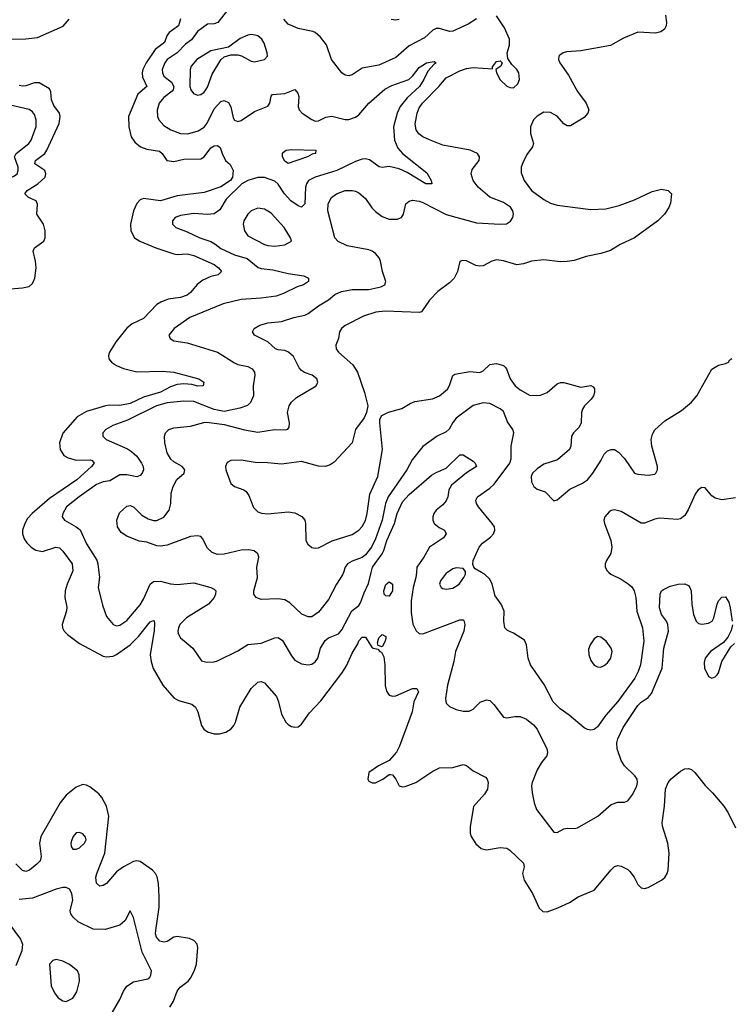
# Model space of a CAD drawing. Header units: inches. Extents: x 1694797 to 1849917, y 907313 to 1017959.
# Tile 168 of 256: x 1790114 to 1794345, y 927432 to 933286. Entities that reach past the tile are written whole.
import ezdxf

# ---------------------------------------------------------------- set-up
doc = ezdxf.new("R2010")
doc.units = ezdxf.units.IN
doc.header["$MEASUREMENT"] = 0
doc.layers.add('B7992', color=7, linetype='Continuous')
doc.layers.add('B7993', color=7, linetype='Continuous')

msp = doc.modelspace()

# ---------------------------------------------------------------- linework, layer by layer
at = {"layer": 'B7992', "color": 5}
for points, elevation in [([(1790425.9, 930000), (1790396, 929930), (1790383.8, 929890), (1790382.4, 929850), (1790392.9, 929792.9), (1790392.2, 929772.2), (1790366.4, 929690), (1790367.2, 929670), (1790378.3, 929650), (1790398, 929630), (1790470, 929576.9), (1790610, 929501.1), (1790630, 929497), (1790670, 929502.1), (1790690, 929510.7), (1790770, 929568.5), (1790820.6, 929619.4), (1790890, 929704.9), (1790910, 929714.4), (1790912.4, 929712.4), (1790915.9, 929695.9), (1790914, 929654), (1790890.1, 929510.1), (1790894.5, 929470), (1790907.9, 929427.9), (1790963.8, 929330), (1791030, 929254.7), (1791057.6, 929237.6), (1791136.6, 929216.6), (1791158.8, 929198.8), (1791173.2, 929170), (1791194.3, 929090), (1791208.4, 929068.4), (1791230, 929052.3), (1791270, 929039.1), (1791301, 929039), (1791339.6, 929050), (1791370.4, 929069.6), (1791387.6, 929090), (1791396.8, 929110), (1791421.9, 929198.1), (1791489.8, 929310), (1791530, 929346.7), (1791550, 929351.5), (1791570, 929342.6), (1791641, 929261), (1791653.4, 929230), (1791670, 929157.3), (1791696.4, 929110), (1791710, 929094.9), (1791730, 929083.8), (1791750, 929079.3), (1791770, 929082.4), (1791790, 929097.6), (1791836.1, 929163.9), (1791904, 929236), (1792030, 929400.8), (1792056.1, 929443.9), (1792090, 929518.7), (1792124.5, 929575.5), (1792130, 929592.2), (1792150, 929613.7), (1792170, 929615.5), (1792210, 929552), (1792244, 929544), (1792254.8, 929530), (1792265.5, 929525.5), (1792278.1, 929498.1), (1792285.4, 929450), (1792286.8, 929326.8), (1792294.2, 929294.2), (1792310, 929270.3), (1792330, 929263.9), (1792350, 929266.5), (1792450.3, 929310.3), (1792476, 929310), (1792484.4, 929290), (1792458.2, 929230), (1792446.9, 929170), (1792372.7, 928967.3), (1792354.9, 928930), (1792310, 928880.9), (1792246.8, 928850), (1792190.7, 928810), (1792183.8, 928770), (1792190, 928758.8), (1792208.8, 928748.8), (1792230, 928748.8), (1792272.7, 928770), (1792310, 928798.8), (1792318, 928798), (1792330, 928796), (1792350, 928771), (1792370, 928731.3), (1792390, 928724.7), (1792406, 928726), (1792470, 928750.5), (1792570, 928817.4), (1792610, 928837), (1792690, 928840.3), (1792750, 928857.4), (1792770, 928852), (1792810, 928819.5), (1792882.8, 928782.8), (1792893.4, 928770), (1792900.4, 928750), (1792896, 928710), (1792878.5, 928681.5), (1792813.1, 928606.9), (1792793, 928487), (1792791.7, 928450), (1792798, 928430), (1792825.4, 928385.4), (1792857.1, 928357.1), (1792890, 928350.3), (1792970, 928363.2), (1793010, 928360.3), (1793028.1, 928348.1), (1793110, 928270.3), (1793113.8, 928250), (1793103.9, 928210), (1793112.6, 928170), (1793164, 928090), (1793202.9, 928002.9), (1793224.1, 927984.1), (1793250, 927982.4), (1793314.7, 928005.3), (1793382.4, 928037.6), (1793434, 928070), (1793529.2, 928110), (1793630, 928230.4), (1793650, 928250.4), (1793670, 928256.4), (1793690, 928252.4), (1793730, 928232.4), (1793741.8, 928221.8), (1793768, 928188), (1793790, 928143), (1793810, 928124.4), (1793830, 928120.3), (1793850, 928125.7), (1793930, 928168.9), (1793950, 928185.3), (1793964.8, 928210), (1793970.5, 928229.5), (1793974.9, 928330), (1793968.4, 928390), (1793936.7, 928490), (1793934.2, 928510), (1793947.2, 928610), (1793954, 928710), (1793969.4, 928750.6), (1793986.9, 928773.1), (1794043.1, 928816.9), (1794070, 928831.4), (1794090, 928834.4), (1794108.1, 928828.1), (1794129.1, 928809.1), (1794190, 928731.7), (1794233.1, 928690), (1794300.8, 928610), (1794326.7, 928570), (1794370, 928481.6)], 720), ([(1790584.8, 930000), (1790588.1, 929971.9), (1790581.2, 929910), (1790605, 929805), (1790630, 929737.3), (1790670, 929690.6), (1790690, 929683), (1790710, 929686), (1790750, 929714), (1790830, 929807.9), (1790850, 929841.1), (1790888.8, 929930), (1790910, 929946), (1790950, 929947.2), (1791010, 929932.8), (1791050, 929928.6), (1791150, 929936.9), (1791250.8, 929910), (1791270, 929900.4), (1791279.5, 929890), (1791278.9, 929870), (1791270.2, 929850), (1791236.5, 929810), (1791106.4, 929730), (1791066.4, 929690), (1791057.6, 929670), (1791053.8, 929650), (1791056.4, 929636.4), (1791070, 929610.4), (1791142.4, 929550), (1791194.9, 929474.9), (1791226.4, 929466.4), (1791270, 929468.5), (1791290, 929474), (1791410, 929532.8), (1791470, 929571.3), (1791550, 929579.1), (1791630, 929611.7), (1791650, 929613.4), (1791675.5, 929595.5), (1791730, 929503), (1791750, 929477.1), (1791790, 929455.8), (1791830, 929450.4), (1791850, 929454.4), (1791870, 929468), (1791886.6, 929490), (1791902.4, 929550), (1791930, 929594.3), (1791950, 929611.7), (1792010, 929635.3), (1792030, 929658.4), (1792088.6, 929771.4), (1792130, 929802), (1792141, 929819), (1792161.5, 929878.5), (1792187, 929933), (1792203.4, 930000)], 740), ([(1792039, 930000), (1792034, 929986), (1791997.1, 929930), (1791950, 929838.3), (1791890, 929763.2), (1791850, 929736.5), (1791830, 929736.1), (1791792.3, 929752.3), (1791719.1, 929819.1), (1791690, 929836), (1791650, 929842.3), (1791550, 929839.5), (1791519.1, 929850), (1791506.7, 929870), (1791506, 929890), (1791527.6, 929970), (1791525.3, 930000)], 760), ([(1792472.6, 930000), (1792469.7, 929970), (1792453.1, 929910), (1792442.1, 929830), (1792442.1, 929762.1), (1792451.4, 929691.4), (1792471.6, 929651.6), (1792490, 929637.1), (1792510, 929635.3), (1792730, 929717), (1792750, 929718), (1792754.1, 929714.1), (1792760.3, 929690), (1792755.5, 929650), (1792705.7, 929530), (1792696.1, 929470), (1792658.4, 929330), (1792646, 929250), (1792650, 929222.8), (1792670, 929203), (1792710, 929185.5), (1792750, 929175.5), (1792785.6, 929174.4), (1792810, 929187.3), (1792852.8, 929227.2), (1792890, 929241.6), (1792910, 929238), (1792933.7, 929213.7), (1792990, 929139.1), (1793010, 929134.4), (1793057.2, 929142.8), (1793090, 929142.2), (1793126.9, 929126.9), (1793170, 929093.7), (1793190, 929068), (1793247.6, 928950), (1793253.1, 928930), (1793248.8, 928910), (1793216.5, 928870), (1793190, 928825.1), (1793160.2, 928750), (1793157.3, 928730), (1793161.5, 928690), (1793172.9, 928630), (1793186, 928590), (1793290, 928454.8), (1793310, 928453.4), (1793350, 928474.9), (1793370, 928479.1), (1793410, 928476.3), (1793430, 928480.5), (1793552, 928550), (1793630, 928619.5), (1793670, 928633.4), (1793710, 928634), (1793730, 928641), (1793759.7, 928680.3), (1793783.6, 928730), (1793787.8, 928750), (1793784.7, 928770), (1793772.6, 928790), (1793710.4, 928850.4), (1793690, 928881.3), (1793667.2, 928950), (1793665.4, 928985.4), (1793671.2, 929010), (1793702.6, 929077.4), (1793790, 929207.6), (1793810, 929228.2), (1793850, 929256.2), (1793870, 929280.3), (1793935.2, 929430), (1793944.3, 929550), (1793971.6, 929650), (1793967.6, 929690), (1793959.8, 929710), (1793930.6, 929750), (1793918.8, 929790), (1793921.8, 929870), (1793931.1, 929890), (1793942.2, 929897.8), (1793981.8, 929918.2), (1794030, 929930.1), (1794070, 929931.9), (1794090, 929921.1), (1794099.6, 929910), (1794106, 929890), (1794110.2, 929810), (1794119.6, 929750), (1794136.4, 929710), (1794150, 929696.4), (1794170, 929692), (1794210, 929698), (1794231.3, 929710), (1794242, 929730), (1794260.5, 929810), (1794270, 929830.6), (1794290, 929853.4), (1794310, 929854), (1794330, 929822.8), (1794339.6, 929790), (1794350.3, 929709.7)], 740), ([(1792657.7, 930000), (1792650, 929995.1), (1792616.4, 929950), (1792610.5, 929930), (1792620.7, 929910), (1792630, 929903.8), (1792650, 929899.5), (1792690, 929906.3), (1792727.3, 929930), (1792755.1, 929970), (1792764.5, 929990), (1792765.2, 930000)], 760), ([(1793617.8, 930000), (1793628.3, 929990), (1793690, 929959.8), (1793732.4, 929932.4), (1793753.3, 929913.3), (1793768.3, 929890), (1793777.4, 929850), (1793782.8, 929770), (1793816.5, 929670), (1793824.9, 929590), (1793804.6, 929450), (1793791.6, 929410), (1793770.7, 929370), (1793670, 929232.3), (1793599.2, 929150), (1793550, 929081.6), (1793530, 929064.9), (1793510, 929061.3), (1793490, 929065.3), (1793470, 929076.5), (1793382, 929150), (1793328.3, 929188.3), (1793285.8, 929230), (1793233.2, 929333.2), (1793151.8, 929450), (1793138.3, 929490), (1793126.5, 929570), (1793116.4, 929596.4), (1793050, 929639.3), (1793013.8, 929653.8), (1792999.3, 929670), (1792992.4, 929710), (1792995.5, 929770), (1792976.4, 929810), (1792940.9, 929860.9), (1792922.8, 929930), (1792910, 929959.3), (1792878.4, 929990), (1792860.5, 930000)], 760), ([(1794351.7, 929688.3), (1794344.8, 929655.2), (1794325.3, 929614.7), (1794298, 929582), (1794222.4, 929530), (1794189, 929490), (1794183.9, 929463.9), (1794186.7, 929430), (1794210, 929381), (1794230, 929371.3), (1794250, 929378), (1794262, 929390), (1794270, 929402), (1794289.3, 929470), (1794342, 929558), (1794363.7, 929576.3)], 740), ([(1791006.2, 927413.8), (1791029.1, 927450), (1791049.5, 927510.5), (1791066.9, 927533.1), (1791115, 927570), (1791130, 927587.8), (1791150.9, 927629.1), (1791164.9, 927670), (1791172.7, 927770), (1791168.1, 927790), (1791150, 927811.9), (1791123.7, 927823.7), (1791050, 927834.5), (1791030, 927830.4), (1790990, 927804.2), (1790970, 927800.1), (1790946.8, 927806.8), (1790928.1, 927830), (1790921.8, 927850), (1790922.4, 927870), (1790942.6, 928010), (1790943.9, 928070), (1790938.5, 928150), (1790931.3, 928190), (1790921.5, 928210), (1790902.4, 928230), (1790830, 928280.7), (1790810, 928284.6), (1790790, 928281), (1790730, 928248.5), (1790690, 928218.9), (1790630, 928150.9), (1790610, 928138.5), (1790590, 928134.7), (1790571, 928151), (1790567.1, 928187.1), (1790572.1, 928210), (1790619.5, 928330), (1790644, 928550), (1790630, 928609.5), (1790602, 928662), (1790583.9, 928683.9), (1790530, 928725.7), (1790510, 928735.4), (1790490, 928737.7), (1790450, 928722.4), (1790390, 928674.8), (1790354.6, 928630), (1790238.7, 928430), (1790232.3, 928390), (1790242.1, 928310), (1790234.6, 928285.4), (1790215.4, 928264.6), (1790171.6, 928228.4), (1790150, 928221.8), (1790130, 928228.1), (1790090, 928267.1)], 720), ([(1790630, 927322.8), (1790710, 927459.5), (1790730.9, 927510), (1790750, 927540.3), (1790790, 927565.2), (1790876, 927584), (1790887.3, 927592.7), (1790894.2, 927605.8), (1790897.4, 927630), (1790842.6, 927742.6), (1790790, 927948), (1790770, 927988), (1790740.7, 927930), (1790710, 927902.9), (1790622.8, 927877.2), (1790550, 927878), (1790461.5, 927921.5), (1790431.1, 927950), (1790418.3, 927970), (1790414.3, 927990), (1790429.7, 928050), (1790424, 928090), (1790410, 928117), (1790390, 928125.6), (1790370, 928125.6), (1790330, 928116.9), (1790190, 928062.3), (1790110, 928054.4)], 740), ([(1790050, 927910.6), (1790119.1, 927819.1), (1790131, 927790), (1790127.1, 927750), (1790090, 927660.5)], 740)]:
    msp.add_lwpolyline(points, dxfattribs=dict(at, elevation=elevation))
for points, elevation in [([(1792310, 929859.3), (1792290, 929859.5), (1792281.6, 929870), (1792278.5, 929890), (1792290, 929927.3), (1792310, 929942.8), (1792331.3, 929930), (1792330.4, 929890)], 720), ([(1792270, 929557.2), (1792244.7, 929564.7), (1792241.2, 929581.2), (1792249.2, 929610), (1792270, 929630.7), (1792290, 929618), (1792291.4, 929610), (1792287.3, 929590)], 720), ([(1793550, 929619), (1793530, 929604), (1793505.5, 929570), (1793497.1, 929542.9), (1793498.4, 929510), (1793510, 929476), (1793530, 929447.3), (1793550, 929437.3), (1793570, 929436.3), (1793590, 929445.5), (1793610, 929462), (1793629.5, 929490), (1793636.2, 929530), (1793631.8, 929550), (1793601.2, 929590), (1793570, 929614)], 780), ([(1790470, 928453), (1790450, 928451.5), (1790432.4, 928430), (1790423.7, 928410), (1790417.1, 928390), (1790419.1, 928370), (1790430, 928354.8), (1790450, 928354), (1790470, 928362), (1790499.6, 928390), (1790508, 928410), (1790505.3, 928425.3), (1790490, 928445.6)], 740), ([(1790330, 927698.3), (1790310, 927692.4), (1790290.3, 927669.7), (1790301, 927541), (1790319.7, 927499.7), (1790343.1, 927470), (1790370, 927451.7), (1790390, 927448), (1790430, 927468.5), (1790454.3, 927505.7), (1790469.6, 927570), (1790467.6, 927607.6), (1790457, 927630), (1790410, 927668), (1790370, 927688.3)], 760)]:
    msp.add_lwpolyline(points, close=True, dxfattribs=dict(at, elevation=elevation))
at = {"layer": 'B7993', "color": 5}
for points, elevation in [([(1791350, 933342.7), (1791292.3, 933270), (1791270, 933262), (1791230, 933259.8), (1791170, 933217), (1791134.3, 933165.7), (1791100.1, 933139.9), (1791049.8, 933090.2), (1790990.9, 933050), (1790975.9, 933030), (1790961.7, 932990), (1790962.6, 932970), (1790971.6, 932950), (1791015.5, 932915.5), (1791030.1, 932890), (1791026.1, 932870), (1791019.3, 932860.7), (1790970, 932824.1), (1790943.2, 932790), (1790931.6, 932748.4), (1790932.8, 932710), (1790940.8, 932690), (1790970, 932657.3), (1791011.4, 932631.4), (1791070, 932609.2), (1791113, 932607), (1791174.7, 932625.3), (1791210, 932646.4), (1791228.5, 932671.5), (1791270, 932756.9), (1791310, 932800.3), (1791330, 932805.7), (1791354.5, 932794.5), (1791368.4, 932768.4), (1791382.5, 932702.5), (1791390, 932689.1), (1791410, 932681.7), (1791430, 932687.5), (1791510, 932739.8), (1791588.3, 932771.7), (1791601.6, 932790), (1791609.2, 932830.8), (1791617.5, 932842.5), (1791690, 932848), (1791750, 932871.5), (1791767.6, 932850), (1791773.8, 932830), (1791770.3, 932770), (1791775.3, 932750), (1791792.7, 932730), (1791850, 932692), (1791870, 932683.1), (1791890, 932684.2), (1791934.1, 932705.9), (1791970, 932711.9), (1792050, 932693), (1792070, 932693.8), (1792110, 932706.6), (1792130, 932720.2), (1792189.1, 932790.9), (1792285.9, 932874.1), (1792325.7, 932894.3), (1792427.1, 932930), (1792448.9, 932950), (1792490, 933001.1), (1792533.2, 933030), (1792577.4, 933037.4), (1792590.5, 933030), (1792577.4, 933022.6), (1792539.9, 932980.1), (1792517.7, 932930), (1792491.2, 932890), (1792418.3, 932821.7), (1792377, 932770), (1792359.1, 932730), (1792337.5, 932650), (1792343, 932570), (1792362.4, 932522.4), (1792390, 932491.1), (1792535.2, 932375.2), (1792560.4, 932330), (1792564.7, 932310), (1792528.2, 932310), (1792417.6, 932377.6), (1792370, 932399.9), (1792310, 932412.8), (1792270, 932406.6), (1792251.1, 932411.1), (1792193.8, 932453.8), (1792170, 932459.7), (1792150, 932457.6), (1792110, 932444.1), (1791999.5, 932390), (1791870.1, 932349.9), (1791831.5, 932330), (1791819, 932310), (1791814, 932290), (1791809.3, 932190.7), (1791790, 932172.2), (1791770, 932179.4), (1791726.6, 932210), (1791688.7, 932250), (1791650, 932308.9), (1791630, 932325.6), (1791570, 932347.5), (1791530, 932347.8), (1791470.5, 932330.5), (1791433.8, 932310), (1791341.1, 932218.9), (1791303.6, 932156.4), (1791270, 932132.6), (1791230, 932127.5), (1791150, 932133.2), (1791070, 932122), (1791038.4, 932110), (1791021.3, 932090), (1791021.3, 932070), (1791043, 932050), (1791110, 932025.8), (1791184.4, 931990), (1791250, 931967.9), (1791274.4, 931954.4), (1791310, 931925.5), (1791390, 931888.5), (1791465.4, 931865.4), (1791532.5, 931812.5), (1791550, 931806), (1791618.2, 931798.2), (1791710, 931777.4), (1791803.6, 931763.6), (1791830.4, 931750), (1791830.4, 931730), (1791802, 931710), (1791763, 931697), (1791682.7, 931657.3), (1791637.8, 931642.2), (1791550, 931629.9), (1791430, 931622.4), (1791323.6, 931596.4), (1791125, 931515), (1791032.4, 931450), (1791000.4, 931410), (1791008, 931390), (1791030, 931377), (1791110, 931364.4), (1791289.4, 931309.4), (1791390, 931245), (1791410, 931236.5), (1791470, 931224), (1791496.4, 931210), (1791510.3, 931190), (1791511.7, 931171.7), (1791502.3, 931110), (1791503.1, 931050), (1791485.3, 931010), (1791467.5, 930992.5), (1791423.1, 930976.9), (1791330, 930957.2), (1791270, 930968), (1791150, 931016.2), (1791090, 931018.5), (1790990, 931007.5), (1790927.8, 930990), (1790754.6, 930905.4), (1790666.6, 930873.4), (1790626.4, 930850), (1790608.2, 930830), (1790608, 930810), (1790628, 930790), (1790755.4, 930735.4), (1790779.3, 930719.3), (1790809.2, 930690), (1790838.8, 930650), (1790847.1, 930630), (1790849.1, 930610), (1790840.9, 930590), (1790830, 930575.1), (1790811.1, 930568.9), (1790750, 930579.4), (1790710, 930579.3), (1790650, 930544.2), (1790610, 930538.9), (1790570, 930521.9), (1790467.5, 930450), (1790391.5, 930390), (1790369.1, 930350), (1790367, 930330), (1790379.1, 930310), (1790450, 930271.3), (1790472.5, 930252.5), (1790511.8, 930170), (1790572.1, 930072.1), (1790578.8, 930050), (1790584.8, 930000)], 740), ([(1791525.3, 930000), (1791523.1, 930030), (1791535.3, 930090), (1791530.2, 930110.2), (1791507.8, 930127.8), (1791473.7, 930133.7), (1791430, 930132.5), (1791329.2, 930109.2), (1791290, 930106), (1791258.6, 930118.6), (1791230, 930143.1), (1791201.2, 930201.2), (1791190, 930214), (1791170, 930217.4), (1791130, 930212.8), (1790990, 930162.4), (1790950, 930155.5), (1790930, 930158), (1790870, 930180.5), (1790824.7, 930184.7), (1790750, 930215.5), (1790716.2, 930236.2), (1790694.4, 930270), (1790690.4, 930310), (1790706.7, 930353.3), (1790750, 930393.2), (1790770, 930397.2), (1790790, 930389.2), (1790840.1, 930340.1), (1790878, 930318), (1790910, 930307.6), (1790930, 930307.6), (1790970, 930327.3), (1791002, 930370), (1791011.8, 930410), (1791013.7, 930470), (1791025.7, 930510), (1791048.4, 930551.6), (1791092.4, 930590), (1791095.8, 930610), (1791080.4, 930630), (1791030, 930657.8), (1791012.4, 930672.4), (1790990.2, 930710), (1790977.3, 930770), (1790975.3, 930810), (1790981.6, 930830), (1791000.7, 930850), (1791030, 930860.4), (1791130, 930869.8), (1791208.1, 930891.9), (1791227.4, 930892.6), (1791330, 930879.2), (1791450, 930847.4), (1791530, 930833.8), (1791628.6, 930848.6), (1791692.6, 930847.4), (1791708.5, 930851.5), (1791716.9, 930863.1), (1791718.9, 930890), (1791706, 930950), (1791715.8, 930990), (1791730, 931011.1), (1791760.6, 931039.4), (1791876, 931110), (1791886, 931130), (1791880.9, 931150), (1791852.8, 931172.8), (1791807.9, 931187.9), (1791790, 931199.5), (1791776.3, 931216.3), (1791742.7, 931282.7), (1791712, 931310), (1791690, 931319.7), (1791650, 931323), (1791634, 931330), (1791590, 931370.2), (1791510.6, 931410), (1791498, 931430), (1791508, 931450), (1791540.7, 931470), (1791590, 931484.7), (1791670, 931491.7), (1791743.6, 931516.4), (1791810, 931528.9), (1791830, 931539.3), (1791890, 931585.8), (1791950, 931620.3), (1791987.8, 931652.2), (1792026.4, 931670), (1792090, 931682), (1792190, 931681.2), (1792262, 931698), (1792284.9, 931710), (1792290.4, 931730), (1792270.2, 931790), (1792259, 931850), (1792251, 931871), (1792230, 931896.5), (1792210.2, 931910.2), (1792190, 931917.2), (1792061.8, 931941.8), (1792008.2, 931968.2), (1791986.7, 931990), (1791946.2, 932150), (1791948.3, 932191.7), (1791968.4, 932230), (1791997.1, 932250), (1792049.7, 932269.7), (1792090, 932271.4), (1792110, 932266.8), (1792130, 932257.2), (1792170, 932223.5), (1792208.2, 932168.2), (1792230, 932145.2), (1792270, 932115.9), (1792310, 932100.3), (1792359.1, 932100.9), (1792384.9, 932110), (1792396.5, 932130), (1792409.2, 932190.8), (1792430, 932208.2), (1792450, 932212.7), (1792490, 932208.1), (1792510, 932200.2), (1792648.8, 932128.8), (1792830, 932079.3), (1792969.9, 932069.9), (1793007.7, 932072.3), (1793032.2, 932087.8), (1793045.5, 932110), (1793049.5, 932130), (1793046.4, 932150), (1793032.3, 932172.3), (1792990, 932198.6), (1792910.1, 932230.1), (1792840.7, 932290), (1792810.2, 932330), (1792798.3, 932370), (1792804.5, 932395.5), (1792845.3, 932450), (1792848.7, 932470), (1792835.8, 932490), (1792793.4, 932510), (1792630, 932541), (1792550, 932571), (1792510, 932590.2), (1792487.9, 932607.9), (1792472.2, 932632.2), (1792465.1, 932665.1), (1792476.3, 932730), (1792490, 932762.6), (1792508.7, 932790), (1792606.7, 932890), (1792650, 932940.8), (1792730, 932982.3), (1792770, 932996), (1792810, 933002), (1792925.4, 932994.6), (1792925.4, 933005.4), (1792943, 933030), (1792950, 933037), (1792970, 933042), (1792982, 933030), (1792975.3, 933010), (1792946, 932990), (1792948.7, 932971.3), (1792970, 932929.6), (1793010, 932892), (1793030, 932882.9), (1793050, 932882), (1793075.6, 932904.4), (1793084.9, 932930), (1793081.6, 932970), (1793070.4, 932990), (1793040.6, 933020.6), (1793015.9, 933055.9), (1793013.1, 933090), (1793026.1, 933133.9), (1793026.3, 933170), (1792997.3, 933237.3), (1792950, 933310.2)], 760), ([(1793954.2, 933314.2), (1793960.4, 933270), (1793957.6, 933250), (1793948.5, 933230), (1793925.8, 933214.2), (1793894.1, 933205.9), (1793790, 933211.4), (1793703.5, 933176.5), (1793627.6, 933132.4), (1793450, 933100.3), (1793365, 933095), (1793344.9, 933090), (1793325.1, 933074.9), (1793320.4, 933070), (1793317.6, 933050), (1793325.3, 933030), (1793377.4, 932957.4), (1793430, 932859.5), (1793482.8, 932790), (1793497.4, 932750), (1793492, 932730), (1793470, 932704.7), (1793390, 932655.6), (1793370, 932655.6), (1793350, 932667.3), (1793310, 932713), (1793270, 932734.7), (1793230, 932736), (1793190, 932713.3), (1793168.7, 932690), (1793150.4, 932650), (1793150.4, 932610), (1793168.7, 932550), (1793162.4, 932530), (1793130, 932484.5), (1793104.8, 932435.2), (1793096.5, 932410), (1793096.5, 932376.5), (1793112.9, 932330), (1793157.3, 932270), (1793230, 932216.3), (1793270, 932195.9), (1793310, 932183), (1793510, 932158.6), (1793599, 932161), (1793678, 932182), (1793770, 932215.5), (1793874.9, 932265.1), (1793930, 932278.4), (1793970.4, 932270.4), (1793990.5, 932250), (1793984.5, 932195.5), (1793974, 932170), (1793948, 932130), (1793908.4, 932090), (1793770.1, 931989.9), (1793683.8, 931950), (1793626.4, 931913.6), (1793570, 931895.5), (1793481.6, 931878.4), (1793410, 931855.4), (1793370, 931848), (1793326.7, 931846.7), (1793230, 931858.5), (1793158, 931850), (1793110, 931834.3), (1793070, 931828), (1792990, 931853), (1792950, 931857.6), (1792921, 931850), (1792870, 931822.9), (1792850, 931821.6), (1792825.6, 931825.6), (1792770, 931852), (1792744.9, 931855.1), (1792730, 931848.7), (1792717.6, 931790), (1792696.4, 931750), (1792670, 931721.6), (1792600.5, 931670), (1792550, 931619.5), (1792502.8, 931550), (1792490, 931545.4), (1792286.2, 931553.8), (1792232, 931548), (1792157.5, 931522.5), (1792050, 931467.2), (1792027.4, 931450), (1792014.9, 931430), (1792010.2, 931390), (1791993.1, 931350), (1791994.6, 931330), (1792008.8, 931310), (1792094.4, 931234.4), (1792122.6, 931190), (1792164.9, 931070), (1792184, 930990), (1792176, 930950), (1792161.4, 930918.6), (1792110.6, 930849.4), (1792090.4, 930770), (1791984.3, 930655.7), (1791960.2, 930639.8), (1791930, 930629.8), (1791890, 930632), (1791790, 930658.8), (1791670, 930642.5), (1791588.2, 930651.8), (1791513.1, 930653.1), (1791430, 930668), (1791370, 930665.1), (1791347.1, 930652.9), (1791338, 930630), (1791339.3, 930610), (1791370, 930527.7), (1791390.8, 930510), (1791446.8, 930490), (1791459.9, 930479.9), (1791476.5, 930456.5), (1791504.9, 930384.9), (1791530, 930359.3), (1791551.8, 930351.8), (1791588.8, 930348.8), (1791710, 930360.2), (1791750, 930353.6), (1791792, 930332), (1791808.5, 930310), (1791813.4, 930290), (1791814.4, 930190), (1791826.7, 930166.7), (1791850, 930148), (1791870, 930143.8), (1791890, 930146.4), (1791972.5, 930187.5), (1792090, 930224.7), (1792130, 930251.6), (1792150, 930273.1), (1792170, 930308.4), (1792180.2, 930350), (1792195.3, 930464.7), (1792243.2, 930570), (1792272, 930730), (1792254.5, 930890), (1792256, 930910), (1792267.2, 930932.8), (1792306.7, 930953.3), (1792386.5, 930973.5), (1792435.9, 931004.1), (1792464.2, 931015.8), (1792568.9, 931031.1), (1792609.6, 931050), (1792658.5, 931090), (1792670, 931110.5), (1792688.8, 931170), (1792701.4, 931178.6), (1792790, 931194.3), (1792850, 931188.4), (1792870, 931199.1), (1792910, 931236.5), (1792950, 931242.5), (1792990, 931230.1), (1792999.8, 931219.8), (1793007.8, 931210), (1793031, 931150), (1793060.2, 931110), (1793090, 931085), (1793150, 931051.4), (1793210, 931053.8), (1793250, 931069.1), (1793310, 931120.3), (1793330, 931128.8), (1793350, 931128.9), (1793450, 931100.9), (1793510.3, 931110.3), (1793523.4, 931103.4), (1793531.8, 931091.8), (1793532, 931070), (1793524.9, 931050), (1793511.1, 931028.9), (1793472, 930990), (1793459.6, 930970), (1793454.3, 930950), (1793452.1, 930887.9), (1793439, 930861), (1793407.3, 930830), (1793394.8, 930810), (1793390.5, 930750), (1793383, 930730), (1793311.6, 930668.4), (1793230, 930644.2), (1793190, 930616.3), (1793163.1, 930590), (1793155.3, 930570), (1793157.6, 930537.6), (1793170.4, 930510.4), (1793190, 930494), (1793239.3, 930479.3), (1793290, 930424.7), (1793310, 930430.8), (1793385.4, 930494.6), (1793461.2, 930530), (1793490, 930550.6), (1793521.6, 930590), (1793572.3, 930667.7), (1793590, 930702.8), (1793610, 930722.8), (1793630, 930730.8), (1793650, 930731), (1793675.5, 930715.5), (1793710, 930677.3), (1793770, 930590.5), (1793790, 930583.1), (1793850, 930577.1), (1793890, 930584.9), (1793897.2, 930590), (1793906, 930610), (1793907, 930630), (1793873.6, 930750), (1793869.6, 930790), (1793877.7, 930822.3), (1793890, 930846.8), (1793950, 930902), (1794050, 930961.6), (1794108.3, 931011.7), (1794139.6, 931050), (1794230, 931207.7), (1794270, 931233), (1794310, 931241), (1794328, 931250), (1794336.4, 931263.6), (1794348.4, 931271.6)], 780), ([(1790000, 933111), (1790050, 933163.2), (1790062.9, 933170), (1790150, 933172.5), (1790219, 933181), (1790372.3, 933247.7), (1790408.4, 933290)], 720), ([(1791069, 933291), (1791057.8, 933250), (1791002.3, 933210), (1790987.7, 933190), (1790975.6, 933150), (1790918.6, 933110), (1790864.8, 933030), (1790845.5, 932990), (1790841.2, 932970), (1790844.4, 932944.4), (1790870.2, 932890), (1790815.7, 932844.3), (1790759.8, 932710), (1790762.2, 932650), (1790777.1, 932590), (1790798.1, 932558.1), (1790832.7, 932530), (1790870, 932516.8), (1790944.3, 932504.3), (1790961.8, 932490), (1790989.1, 932450), (1791030, 932443.9), (1791090, 932457.9), (1791190, 932459.5), (1791210, 932470.2), (1791250, 932524), (1791270, 932536.6), (1791290, 932537.4), (1791306.1, 932526.1), (1791317.6, 932490), (1791337.8, 932450), (1791364.3, 932424.3), (1791383.3, 932390), (1791379.7, 932350), (1791368.1, 932330), (1791310, 932292.7), (1791210, 932259.6), (1791050, 932238.3), (1790950, 932209.5), (1790850, 932223.7), (1790830, 932215.5), (1790810, 932192.4), (1790791, 932150), (1790771.6, 932070), (1790774.7, 932030), (1790796, 931990), (1790828.4, 931970), (1790923.1, 931930), (1791030, 931894), (1791050, 931889.6), (1791110, 931893.3), (1791150, 931885.1), (1791270.3, 931830), (1791296.4, 931810), (1791313, 931790), (1791294.8, 931770), (1791250, 931759.8), (1791202.5, 931737.5), (1791168.8, 931711.2), (1791130, 931663.5), (1791110, 931648), (1791070, 931633.5), (1790996.3, 931623.7), (1790952.6, 931607.4), (1790930, 931592.4), (1790850.1, 931509.9), (1790782, 931478), (1790750, 931452.2), (1790686.7, 931373.3), (1790648.3, 931310), (1790641.6, 931290), (1790644.1, 931270), (1790659.1, 931250), (1790688.8, 931230), (1790731.7, 931211.7), (1790810, 931193.4), (1790963.5, 931196.5), (1791030.1, 931190.1), (1791178.8, 931150), (1791208, 931130), (1791204, 931110), (1791173.6, 931106.4), (1791136.5, 931116.5), (1791090, 931121.3), (1791050, 931116.7), (1791010, 931102.8), (1790950, 931071.6), (1790850, 931041.2), (1790770, 931004.8), (1790710, 930992.8), (1790650, 930994.2), (1790623.8, 930990), (1790510, 930957.2), (1790455.3, 930924.7), (1790370, 930827.2), (1790350.9, 930770), (1790355, 930730), (1790375.8, 930695.8), (1790401, 930681), (1790450, 930667.5), (1790534.8, 930670), (1790545.3, 930665.3), (1790555.6, 930650), (1790540.8, 930630), (1790453.5, 930550), (1790290, 930439.5), (1790188.4, 930350), (1790160.5, 930319.5), (1790143.5, 930290), (1790130.2, 930250), (1790130.2, 930230), (1790139.8, 930199.8), (1790155.1, 930175.1), (1790181.1, 930150), (1790210, 930132.3), (1790250, 930125), (1790329.1, 930149.1), (1790350, 930145.5), (1790370, 930126), (1790425.2, 930050), (1790430.1, 930009.9), (1790425.9, 930000)], 720), ([(1792830, 933291.5), (1792780.7, 933259.3), (1792690, 933218), (1792670, 933215.3), (1792610, 933234.9), (1792590, 933234), (1792570, 933224.9), (1792521, 933179), (1792429.5, 933130.5), (1792350, 933062.2), (1792250, 933016.9), (1792150, 932998.9), (1792090, 932958.4), (1792070, 932952.7), (1792050, 932957.1), (1792030, 932970.5), (1791968.4, 933050), (1791937.1, 933137.1), (1791902, 933182), (1791870.3, 933210.3), (1791856.2, 933216.2), (1791770, 933234.6), (1791710, 933259.5), (1791684.4, 933290)], 760), ([(1792322.8, 933290), (1792350, 933284.9), (1792370, 933290.4)], 780), ([(1790010, 931681.6), (1790130, 931691.2), (1790170, 931700.8), (1790190, 931718.3), (1790203.7, 931750), (1790212.2, 931810), (1790208.2, 931850), (1790192.7, 931910), (1790201.5, 931930), (1790257.5, 931970), (1790264.1, 931990), (1790264.4, 932030), (1790255.3, 932070), (1790214.7, 932130), (1790219.8, 932190), (1790210.7, 932210), (1790166.6, 932230), (1790145.1, 932250), (1790157.5, 932270), (1790220.9, 932310), (1790265.8, 932350), (1790269.1, 932370), (1790262.2, 932390), (1790203.9, 932430), (1790207.2, 932450), (1790262.3, 932490), (1790275.9, 932510), (1790349.2, 932670), (1790355.2, 932710), (1790350.3, 932730), (1790315.6, 932775.6), (1790303.6, 932810), (1790298, 932858), (1790290, 932874.6), (1790230, 932910.4), (1790202.4, 932910), (1790150, 932892.5), (1790130, 932890.4), (1790110, 932895.9)], 720), ([(1790000, 932265.1), (1790004.4, 932275.6), (1790011.6, 932310), (1790022.7, 932330), (1790082.3, 932357.7), (1790098, 932370), (1790105, 932390), (1790104.7, 932410), (1790083, 932470), (1790093.1, 932490), (1790168.3, 932550), (1790182, 932570), (1790210.7, 932650.7), (1790211.6, 932690), (1790201.7, 932721.7), (1790190, 932738.3), (1790170, 932752.8), (1790058.4, 932778.4), (1790000, 932803.4)], 740), ([(1792860.5, 930000), (1792821.7, 930021.7), (1792813.4, 930030), (1792807.5, 930047.5), (1792810.4, 930070), (1792846.3, 930150), (1792866.1, 930173.9), (1792913.1, 930210), (1792931.6, 930230), (1792939.5, 930250), (1792936.5, 930270), (1792923.6, 930290), (1792842, 930390), (1792830.3, 930410), (1792826.7, 930430), (1792835.8, 930450), (1792910, 930500.7), (1792936, 930524), (1793028.9, 930650), (1793035.8, 930675.8), (1793037.2, 930750), (1793052.9, 930830), (1793046.4, 930850), (1793014.7, 930894.7), (1792990, 930956.4), (1792970, 930973.4), (1792910, 931004.9), (1792870, 931007.1), (1792810, 930992.3), (1792710, 930916.3), (1792689.5, 930890.5), (1792668, 930852), (1792650, 930835), (1792596.2, 930810), (1792510, 930747.6), (1792448, 930670), (1792415, 930610), (1792305.6, 930450), (1792289.9, 930410), (1792269.5, 930310), (1792230, 930200.2), (1792205.4, 930150), (1792170, 930104.4), (1792150, 930088.2), (1792090, 930067), (1792062.4, 930050), (1792049.8, 930030), (1792039, 930000)], 760), ([(1792203.4, 930000), (1792210.7, 930030), (1792269.9, 930110), (1792279.9, 930130), (1792296.5, 930190), (1792341.5, 930290), (1792358.1, 930350), (1792390, 930419.7), (1792430, 930462.7), (1792562.5, 930577.5), (1792590, 930594.7), (1792650, 930619.6), (1792730, 930698), (1792750, 930698.9), (1792810, 930660.3), (1792821.7, 930650), (1792830.4, 930630), (1792770, 930592.8), (1792682.3, 930517.7), (1792666.5, 930490), (1792659.8, 930450), (1792650, 930425.3), (1792630, 930400.6), (1792590.1, 930369.9), (1792577.3, 930350), (1792570.1, 930330), (1792569.5, 930310), (1792579.3, 930290), (1792607.1, 930267.1), (1792638.9, 930250), (1792649.2, 930230), (1792633.8, 930206.2), (1792550.8, 930149.2), (1792517.4, 930090), (1792475.6, 930030), (1792472.6, 930000)], 740), ([(1794370, 930442.6), (1794290, 930431.6), (1794250, 930440.3), (1794230, 930454.4), (1794190, 930503), (1794170, 930504.4), (1794148, 930490), (1794130, 930465.5), (1794089.1, 930370.9), (1794070, 930338.4), (1794042.4, 930317.6), (1794025.3, 930314.7), (1793918.5, 930321.5), (1793890, 930315.5), (1793830, 930292.2), (1793810, 930293.2), (1793690, 930362.6), (1793650, 930371.4), (1793630, 930367.4), (1793619.6, 930360.4), (1793592.4, 930330), (1793587.7, 930310), (1793590.8, 930290), (1793628.9, 930190), (1793635.3, 930150), (1793628.7, 930111.3), (1793602.6, 930070), (1793595.1, 930050), (1793596, 930030), (1793607.2, 930010), (1793617.8, 930000)], 760), ([(1792765.2, 930000), (1792765.6, 930005.6), (1792750, 930022.7), (1792710, 930027.6), (1792690, 930020.5), (1792657.7, 930000)], 760)]:
    msp.add_lwpolyline(points, dxfattribs=dict(at, elevation=elevation))
for points, elevation in [([(1791490, 933197.4), (1791470, 933193.7), (1791425.3, 933174.7), (1791356.2, 933123.8), (1791250, 933101.7), (1791166.5, 933050), (1791132.8, 933010), (1791126.7, 932990), (1791126.2, 932890), (1791130.3, 932870), (1791147.9, 932847.9), (1791170, 932837.6), (1791190, 932841.7), (1791210, 932856.1), (1791230, 932884.9), (1791257.5, 932962.5), (1791310, 933048.5), (1791330, 933065.7), (1791370, 933077), (1791410, 933078), (1791431.8, 933071.8), (1791490, 933038.9), (1791510, 933034.9), (1791569.7, 933050.3), (1791586.6, 933070), (1791585.1, 933090), (1791566.5, 933146.5), (1791554, 933170), (1791530, 933189.6), (1791514.3, 933194.3)], 760), ([(1791710, 932432), (1791690, 932445.1), (1791676.2, 932470), (1791677, 932490), (1791682, 932498), (1791699, 932510), (1791730, 932514.7), (1791874, 932510), (1791872, 932490), (1791853.4, 932486.6), (1791824.7, 932470), (1791750, 932445.7)], 720), ([(1791530, 932165.1), (1791490.2, 932149.8), (1791470, 932129.6), (1791446.3, 932090), (1791442.3, 932070), (1791450.3, 932030), (1791470, 932001.5), (1791570, 931950.2), (1791590, 931944.2), (1791630, 931939), (1791690, 931946.7), (1791729.2, 931970), (1791724.5, 931990), (1791686.9, 932050), (1791610, 932135.4), (1791570, 932159.7)], 760)]:
    msp.add_lwpolyline(points, close=True, dxfattribs=dict(at, elevation=elevation))

doc.saveas('drawing.dxf')
